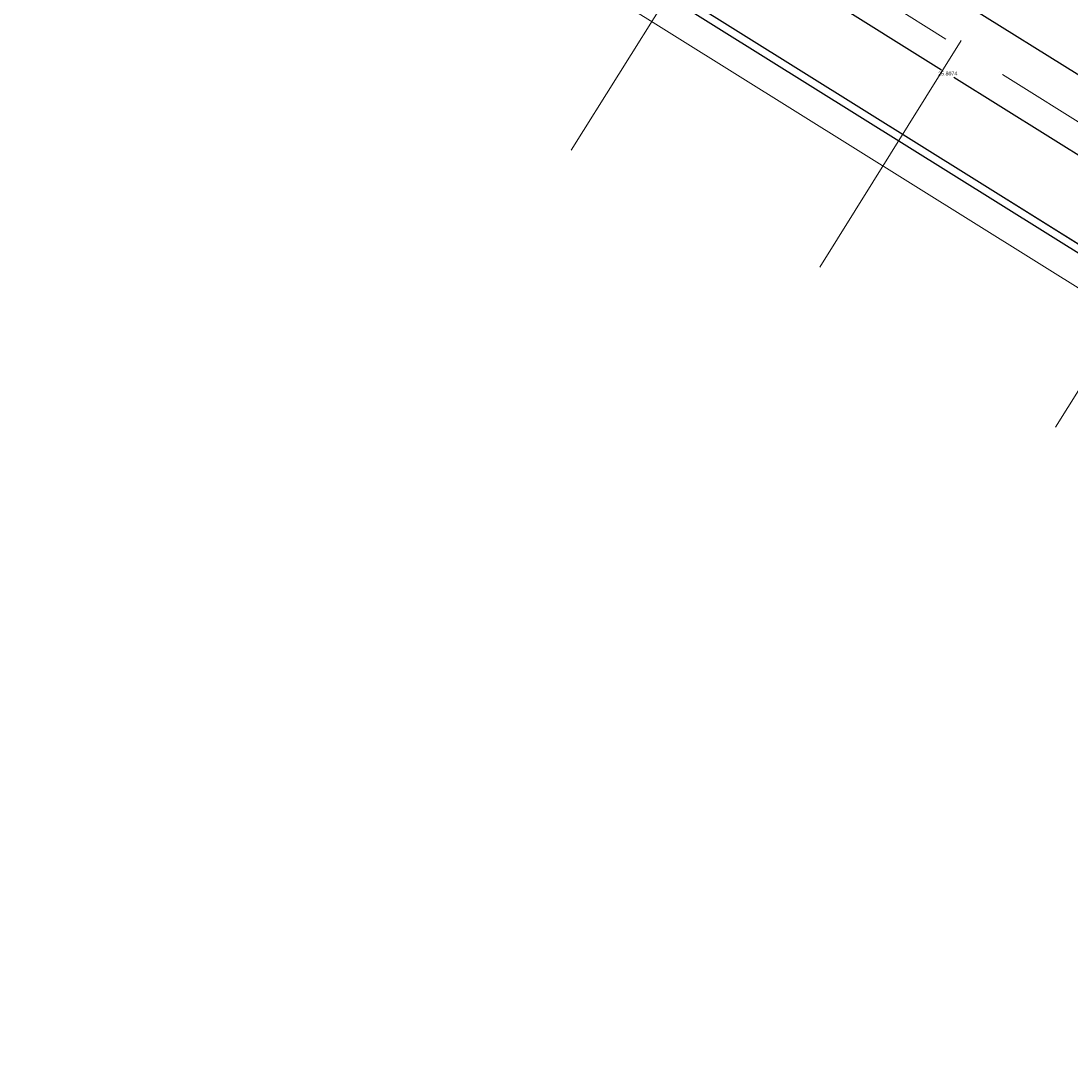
# Model space of a CAD drawing. Header units: inches. Extents: x 21 to 178, y 12 to 156.
# Tile 1 of 25: x 23 to 73, y 12 to 61. Entities that reach past the tile are written whole.
import ezdxf

# ---------------------------------------------------------------- set-up
doc = ezdxf.new("R2010")
doc.units = ezdxf.units.IN
doc.header["$MEASUREMENT"] = 0
doc.linetypes.add('Grid Line', pattern=[22.225, 12.7, -3.175, 3.175, -3.175])
for name, color, linetype, lineweight in [('A-FLOR', 192, 'Continuous', 13), ('A-WALL', 113, 'Continuous', 9), ('S-GRID', 1, 'Continuous', 9)]:
    doc.layers.add(name, color=color, linetype=linetype, lineweight=lineweight)
doc.styles.get("Standard").update_dxf_attribs({"font": 'arial.ttf'})
doc.dimstyles.get("Standard").update_dxf_attribs({"dimtxt": 0.18, "dimasz": 0.18, "dimexe": 0.18, "dimexo": 0.0625, "dimgap": 0.09, "dimtad": 0, "dimtih": 1, "dimtoh": 1, "dimdec": 4, "dimzin": 0, "dimdsep": 46, "dimtxsty": 'Standard', "dimcen": 0.09, "dimadec": 0, "dimazin": 0, "dimtfac": 1, "dimtdec": 4, "dimtofl": 0, "dimtmove": 0, "dimatfit": 3, "dimfxl": 1, "dimtolj": 1, "dimtzin": 0, "dimarcsym": 0})

# ---------------------------------------------------------------- blocks, each defined once
blk = doc.blocks.new('*D148')
at = {"color": 0, "lineweight": -2, "transparency": 16777216}
for p, q in [((54.675, 62.301), (56.643, 65.45)), ((56.7, 65.202), (67.199, 58.641)), ((78.281, 51.717), (67.781, 58.278)), ((76.561, 48.625), (78.529, 51.774))]:
    blk.add_line(p, q, dxfattribs=at)
at = {"color": 0, "transparency": 16777216}
for points in [[(56.716, 65.227), (56.684, 65.177), (56.547, 65.297)], [(78.296, 51.742), (78.265, 51.692), (78.433, 51.622)]]:
    blk.add_solid(points, dxfattribs=at)
at = {"layer": 'Defpoints', "color": 0, "transparency": 16777216}
for p in [(56.547, 65.297), (54.642, 62.248), (76.528, 48.572)]:
    blk.add_point(p, dxfattribs=at)
at = {"color": 0, "transparency": 16777216, "insert": (67.49, 58.46), "char_height": 0.18, "attachment_point": 5}
blk.add_mtext('\\A1;25.8074', dxfattribs=at)
blk = doc.blocks.new('*D149')
at = {"color": 0, "lineweight": -2, "transparency": 16777216}
for p, q in [((54.675, 62.301), (58.362, 68.201)), ((58.419, 67.953), (91.104, 47.529)), ((124.371, 26.742), (91.686, 47.166)), ((120.932, 20.899), (124.619, 26.799))]:
    blk.add_line(p, q, dxfattribs=at)
at = {"color": 0, "transparency": 16777216}
for points in [[(58.435, 67.979), (58.403, 67.928), (58.266, 68.048)], [(124.387, 26.767), (124.355, 26.716), (124.524, 26.646)]]:
    blk.add_solid(points, dxfattribs=at)
at = {"layer": 'Defpoints', "color": 0, "transparency": 16777216}
for p in [(58.266, 68.048), (54.642, 62.248), (120.899, 20.846)]:
    blk.add_point(p, dxfattribs=at)
at = {"color": 0, "transparency": 16777216, "insert": (91.395, 47.347), "char_height": 0.18, "attachment_point": 5}
blk.add_mtext('\\A1;78.1291', dxfattribs=at)

msp = doc.modelspace()

# ---------------------------------------------------------------- linework, layer by layer
at = {"layer": 'A-FLOR'}
msp.add_line((30.13775, 75.48114), (127.57487, 14.59568), dxfattribs=at)
at = {"layer": 'A-WALL', "lineweight": 25}
for p, q in [((54.15451, 62.13532), (121.01136, 20.35852)), ((76.52753, 48.57197), (54.64166, 62.24778))]:
    msp.add_line(p, q, dxfattribs=at)
at = {"layer": 'S-GRID', "linetype": 'Grid Line'}
for p, q in [((49.57764, 54.81078), (106.06823, 145.21464)), ((61.40018, 49.25742), (117.33899, 138.77823)), ((72.61491, 41.64333), (128.55372, 131.16415)), ((137.40966, 16.35281), (26.01507, 85.95987)), ((134.79227, 12.16412), (23.39769, 81.77119))]:
    msp.add_line(p, q, dxfattribs=at)

# ---------------------------------------------------------------- dimensions: what is measured, and where the dimension line sits
at = {"color": 6}
for p1, p2, distance, picture, middle in [((120.8989, 20.84567), (54.64166, 62.24778), -6.84007, '*D149', (91.39496, 47.34743)), ((76.527535, 48.571973), (54.64166, 62.247785), -3.596092, '*D148', (67.490236, 58.459538))]:
    dim = msp.add_aligned_dim(p1=p1, p2=p2, distance=distance, dimstyle='Standard', dxfattribs=at)
    dim.commit()
    dim.dimension.update_dxf_attribs({"geometry": picture, "text_midpoint": middle})

doc.saveas('drawing.dxf')
